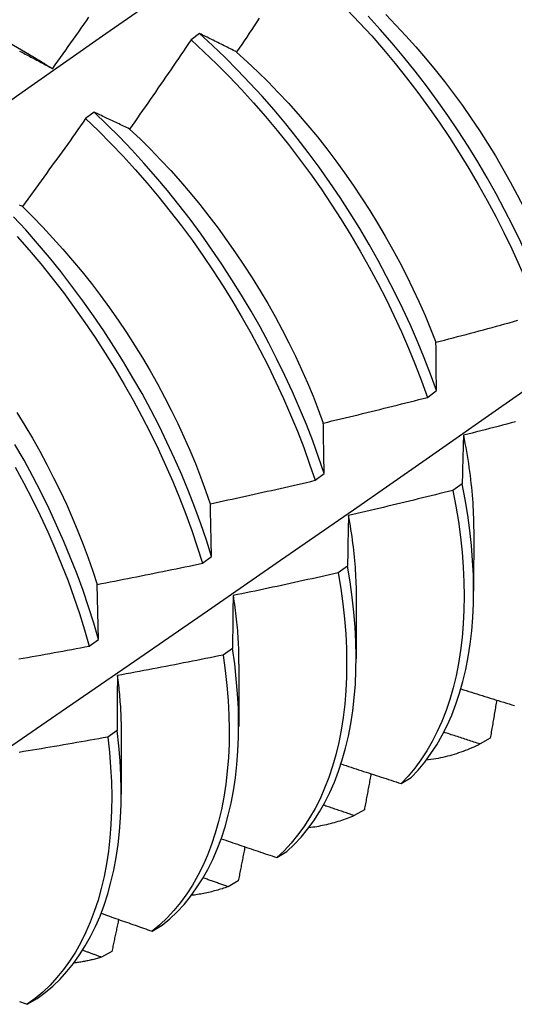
# Model space of a CAD drawing. Header units: inches. Extents: x 25 to 246, y 20 to 159.
# Tile 106 of 112: x 222.123 to 222.269, y 107.452 to 107.743. Entities that reach past the tile are written whole.
import ezdxf

# ---------------------------------------------------------------- set-up
doc = ezdxf.new("R2010")
doc.units = ezdxf.units.IN
doc.header["$MEASUREMENT"] = 0
doc.layers.add('Visible Edges(ANSI)', color=7, linetype='Continuous', lineweight=25)

msp = doc.modelspace()

# ---------------------------------------------------------------- linework, layer by layer
at = {"layer": 'Visible Edges(ANSI)'}
for p, q in [((222.10973, 107.74239), (222.12568, 107.73316)), ((222.17604, 107.73932), (222.17352, 107.73744)), ((222.14483, 107.71599), (222.1423, 107.71411)), ((222.24353, 107.6315), (222.24622, 107.63349)), ((222.21026, 107.60691), (222.21295, 107.60889)), ((222.25385, 107.6059), (222.25111, 107.60392)), ((222.25725, 107.59247), (222.25722, 107.57403)), ((222.17688, 107.58233), (222.17958, 107.58431)), ((222.21989, 107.58147), (222.21714, 107.5795)), ((222.14609, 107.55975), (222.14568, 107.57607)), ((222.22245, 107.57243), (222.22242, 107.55399)), ((222.14338, 107.55777), (222.14609, 107.55975)), ((222.1858, 107.55709), (222.18304, 107.55512)), ((222.18765, 107.55239), (222.18763, 107.53395)), ((222.1516, 107.53276), (222.14884, 107.5308)), ((222.15285, 107.53235), (222.15283, 107.51391)), ((222.26214, 107.53049), (222.25913, 107.52877)), ((222.23576, 107.51706), (222.23873, 107.51884)), ((222.22486, 107.50926), (222.22184, 107.50755)), ((222.19892, 107.49511), (222.2019, 107.49687)), ((222.1875, 107.48818), (222.18447, 107.48648)), ((222.16199, 107.47329), (222.16497, 107.47505)), ((222.15006, 107.46724), (222.14703, 107.46556)), ((222.12496, 107.45161), (222.12796, 107.45336))]:
    msp.add_line(p, q, dxfattribs=at)
at = {"layer": 'Visible Edges(ANSI)', "flags": 128}
for points in [[(222.10212, 107.70695), (222.1252, 107.72318), (222.14827, 107.73935), (222.17134, 107.75547), (222.1944, 107.77152), (222.21746, 107.78752), (222.24051, 107.80345)], [(222.21981, 107.7464), (222.22345, 107.74255), (222.22703, 107.73861), (222.23055, 107.73456), (222.234, 107.73042), (222.23737, 107.7262), (222.24066, 107.72189), (222.24388, 107.7175), (222.247, 107.71305), (222.25004, 107.70852), (222.25299, 107.70394), (222.25584, 107.6993), (222.25859, 107.69462), (222.26124, 107.68989), (222.26379, 107.68513), (222.26622, 107.68033), (222.26855, 107.67551), (222.27076, 107.67067), (222.27286, 107.66582), (222.27484, 107.66096), (222.27669, 107.65611)], [(222.13254, 107.72894), (222.13331, 107.73002), (222.13408, 107.7311), (222.13485, 107.73219), (222.13562, 107.73328), (222.13639, 107.73436), (222.13716, 107.73545), (222.13793, 107.73654), (222.13869, 107.73763), (222.13946, 107.73871), (222.14023, 107.7398), (222.14099, 107.74089), (222.14175, 107.74198), (222.14252, 107.74308), (222.14328, 107.74417)], [(222.19371, 107.74387), (222.19297, 107.74276), (222.19223, 107.74164), (222.19149, 107.74053), (222.19075, 107.73942), (222.19001, 107.7383), (222.18926, 107.73719), (222.18852, 107.73608), (222.18778, 107.73497), (222.18703, 107.73386)], [(222.27937, 107.65809), (222.2775, 107.66295), (222.27551, 107.66781), (222.27341, 107.67266), (222.27119, 107.6775), (222.26885, 107.68232), (222.26641, 107.68711), (222.26386, 107.69187), (222.2612, 107.6966), (222.25844, 107.70128), (222.25558, 107.70591), (222.25263, 107.71049), (222.24958, 107.71501), (222.24645, 107.71946), (222.24323, 107.72384), (222.23993, 107.72814), (222.23655, 107.73236), (222.2331, 107.73649), (222.22958, 107.74053), (222.22599, 107.74447)], [(222.23119, 107.74497), (222.23421, 107.74185), (222.23719, 107.73866), (222.24011, 107.73538), (222.24299, 107.73203), (222.2458, 107.72861), (222.24856, 107.72513), (222.25125, 107.72159), (222.25388, 107.71799), (222.25644, 107.71433), (222.25892, 107.71062), (222.26133, 107.70687), (222.26366, 107.70307), (222.26591, 107.69924), (222.26808, 107.69537), (222.27016, 107.69148), (222.27216, 107.68756), (222.27408, 107.68362), (222.27591, 107.67967), (222.27764, 107.67571), (222.27929, 107.67174)], [(222.17352, 107.73744), (222.17277, 107.73633), (222.17202, 107.73522), (222.17127, 107.73411), (222.17052, 107.73301), (222.16977, 107.7319), (222.16901, 107.7308), (222.16826, 107.7297), (222.16751, 107.72859), (222.16675, 107.72749), (222.16599, 107.72639), (222.16524, 107.72529), (222.16448, 107.72419), (222.16372, 107.72309), (222.16296, 107.72199), (222.1622, 107.72089), (222.16144, 107.71979), (222.16068, 107.71869), (222.15991, 107.7176), (222.15915, 107.7165), (222.15839, 107.7154), (222.15762, 107.71431), (222.15685, 107.71321), (222.15609, 107.71212), (222.15532, 107.71103)], [(222.17352, 107.73744), (222.17733, 107.73393), (222.18109, 107.73032), (222.18479, 107.72658), (222.18844, 107.72275), (222.19202, 107.7188), (222.19554, 107.71476), (222.199, 107.71063), (222.20237, 107.70641), (222.20567, 107.70211), (222.20889, 107.69772), (222.21202, 107.69327), (222.21507, 107.68875), (222.21802, 107.68417), (222.22088, 107.67954), (222.22363, 107.67486), (222.22629, 107.67013), (222.22884, 107.66537), (222.23128, 107.66058), (222.23362, 107.65576), (222.23584, 107.65092), (222.23794, 107.64607), (222.23992, 107.64121), (222.24179, 107.63635), (222.24353, 107.6315)], [(222.18703, 107.73386), (222.18656, 107.7341), (222.1861, 107.73433), (222.18563, 107.73457), (222.18517, 107.7348), (222.1847, 107.73503), (222.18424, 107.73526), (222.18378, 107.7355), (222.18331, 107.73573), (222.18285, 107.73596), (222.18239, 107.73619), (222.18193, 107.73641), (222.18148, 107.73664), (222.18102, 107.73687), (222.18056, 107.73709), (222.18011, 107.73732), (222.17965, 107.73754), (222.1792, 107.73777), (222.17874, 107.73799), (222.17829, 107.73821), (222.17784, 107.73844), (222.17739, 107.73866), (222.17694, 107.73888), (222.17649, 107.7391), (222.17604, 107.73932)], [(222.24622, 107.63349), (222.24446, 107.63834), (222.24259, 107.6432), (222.24059, 107.64806), (222.23848, 107.65291), (222.23625, 107.65774), (222.23391, 107.66256), (222.23146, 107.66735), (222.2289, 107.67211), (222.22624, 107.67684), (222.22347, 107.68151), (222.22061, 107.68614), (222.21765, 107.69072), (222.2146, 107.69523), (222.21146, 107.69968), (222.20824, 107.70405), (222.20493, 107.70835), (222.20155, 107.71257), (222.19809, 107.71669), (222.19457, 107.72073), (222.19097, 107.72466), (222.18732, 107.72849), (222.18361, 107.73221), (222.17985, 107.73582), (222.17604, 107.73932)], [(222.12274, 107.73412), (222.12315, 107.73391), (222.12357, 107.73369), (222.12399, 107.73347), (222.12441, 107.73325), (222.12483, 107.73303), (222.12525, 107.73281), (222.12568, 107.73259), (222.1261, 107.73237), (222.12652, 107.73215), (222.12695, 107.73192), (222.12737, 107.7317), (222.1278, 107.73147), (222.12823, 107.73125), (222.12865, 107.73102), (222.12908, 107.73079), (222.12951, 107.73056), (222.12994, 107.73033), (222.13037, 107.7301), (222.1308, 107.72987), (222.13124, 107.72964), (222.13167, 107.72941), (222.1321, 107.72917), (222.13254, 107.72894)], [(222.18702, 107.73381), (222.19017, 107.73096), (222.19328, 107.72802), (222.19635, 107.725), (222.19937, 107.72189), (222.20235, 107.7187), (222.20528, 107.71543), (222.20815, 107.71209), (222.21096, 107.70867), (222.21371, 107.70519), (222.21639, 107.70164), (222.21901, 107.69803), (222.22157, 107.69437), (222.22405, 107.69065), (222.22645, 107.68689), (222.22879, 107.68309), (222.23104, 107.67926), (222.23322, 107.67539), (222.23532, 107.6715), (222.23733, 107.66758), (222.23925, 107.66364), (222.24109, 107.65969), (222.24284, 107.65573), (222.24449, 107.65177), (222.24605, 107.64781)], [(222.12568, 107.73309), (222.12596, 107.73293), (222.12625, 107.73276), (222.12654, 107.73259), (222.12682, 107.73242), (222.12711, 107.73226), (222.12739, 107.73208), (222.12768, 107.73191), (222.12797, 107.73174), (222.12825, 107.73157), (222.12854, 107.73139), (222.12882, 107.73122), (222.12911, 107.73104), (222.1294, 107.73087), (222.12968, 107.73069), (222.12997, 107.73051), (222.13025, 107.73033), (222.13054, 107.73015), (222.13082, 107.72997), (222.13111, 107.72979), (222.13139, 107.72961), (222.13168, 107.72943), (222.13196, 107.72924), (222.13225, 107.72906), (222.13253, 107.72887)], [(222.1423, 107.71411), (222.14153, 107.71302), (222.14076, 107.71193), (222.13999, 107.71084), (222.13922, 107.70975), (222.13844, 107.70866), (222.13767, 107.70757), (222.13689, 107.70648), (222.13611, 107.7054), (222.13533, 107.70431), (222.13456, 107.70323), (222.13378, 107.70214), (222.133, 107.70106), (222.13222, 107.69998), (222.13143, 107.69889), (222.13065, 107.69781), (222.12987, 107.69673), (222.12908, 107.69565), (222.1283, 107.69457), (222.12751, 107.69349), (222.12673, 107.69241), (222.12594, 107.69133), (222.12515, 107.69026), (222.12436, 107.68918), (222.12357, 107.6881)], [(222.1423, 107.71411), (222.14607, 107.71049), (222.14977, 107.70677), (222.15342, 107.70294), (222.15701, 107.699), (222.16054, 107.69497), (222.16399, 107.69084), (222.16738, 107.68662), (222.17068, 107.68232), (222.1739, 107.67795), (222.17704, 107.6735), (222.18009, 107.66898), (222.18305, 107.66441), (222.18591, 107.65978), (222.18867, 107.6551), (222.19134, 107.65038), (222.19389, 107.64562), (222.19634, 107.64082), (222.19868, 107.63601), (222.20091, 107.63117), (222.20302, 107.62632), (222.20501, 107.62146), (222.20688, 107.6166), (222.20863, 107.61175), (222.21026, 107.60691)], [(222.15532, 107.71103), (222.15487, 107.71124), (222.15443, 107.71146), (222.15398, 107.71167), (222.15354, 107.71189), (222.1531, 107.7121), (222.15265, 107.71231), (222.15221, 107.71252), (222.15177, 107.71273), (222.15133, 107.71294), (222.15089, 107.71315), (222.15045, 107.71336), (222.15001, 107.71357), (222.14958, 107.71377), (222.14914, 107.71398), (222.14871, 107.71418), (222.14827, 107.71439), (222.14784, 107.71459), (222.14741, 107.71479), (222.14697, 107.715), (222.14654, 107.7152), (222.14611, 107.7154), (222.14568, 107.7156), (222.14526, 107.7158), (222.14483, 107.71599)], [(222.21295, 107.60889), (222.21132, 107.61374), (222.20956, 107.61859), (222.20768, 107.62345), (222.20567, 107.62831), (222.20355, 107.63316), (222.20132, 107.63799), (222.19897, 107.64281), (222.19651, 107.6476), (222.19395, 107.65236), (222.19128, 107.65708), (222.18851, 107.66175), (222.18564, 107.66638), (222.18267, 107.67095), (222.17962, 107.67546), (222.17647, 107.6799), (222.17324, 107.68427), (222.16993, 107.68857), (222.16655, 107.69278), (222.16309, 107.6969), (222.15956, 107.70092), (222.15596, 107.70485), (222.15231, 107.70868), (222.14859, 107.71239), (222.14483, 107.71599)], [(222.15532, 107.71101), (222.15843, 107.70808), (222.16149, 107.70505), (222.16451, 107.70194), (222.16748, 107.69874), (222.1704, 107.69546), (222.17327, 107.69211), (222.17608, 107.68868), (222.17883, 107.68519), (222.18152, 107.68164), (222.18415, 107.67804), (222.18671, 107.67437), (222.1892, 107.67066), (222.19162, 107.66691), (222.19396, 107.66311), (222.19622, 107.65928), (222.19841, 107.65542), (222.20051, 107.65153), (222.20252, 107.64762), (222.20445, 107.64369), (222.20628, 107.63974), (222.20802, 107.63579), (222.20967, 107.63182), (222.21122, 107.62786), (222.21267, 107.6239)], [(222.12357, 107.6881), (222.12315, 107.6883), (222.12272, 107.68849)], [(222.12355, 107.68808), (222.12661, 107.68504), (222.12964, 107.68193), (222.13262, 107.67873), (222.13554, 107.67545), (222.13842, 107.67211), (222.14124, 107.66869), (222.144, 107.66521), (222.14669, 107.66166), (222.14933, 107.65806), (222.15189, 107.65441), (222.15438, 107.65071), (222.1568, 107.64696), (222.15914, 107.64317), (222.1614, 107.63934), (222.16358, 107.63548), (222.16567, 107.63159), (222.16767, 107.62767), (222.16959, 107.62374), (222.17142, 107.61979), (222.17316, 107.61583), (222.1748, 107.61186), (222.17636, 107.6079), (222.17782, 107.60393), (222.17918, 107.59998)], [(222.17958, 107.58431), (222.17806, 107.58914), (222.17642, 107.59399), (222.17465, 107.59884), (222.17276, 107.6037), (222.17075, 107.60856), (222.16863, 107.6134), (222.16639, 107.61824), (222.16403, 107.62305), (222.16157, 107.62784), (222.159, 107.6326), (222.15632, 107.63731), (222.15354, 107.64199), (222.15067, 107.64661), (222.1477, 107.65118), (222.14463, 107.65569), (222.14148, 107.66012), (222.13825, 107.66449), (222.13494, 107.66878), (222.13154, 107.67298), (222.12808, 107.6771), (222.12455, 107.68112), (222.12095, 107.68504)], [(222.122, 107.6792), (222.12553, 107.67517), (222.12899, 107.67105), (222.13238, 107.66684), (222.13569, 107.66254), (222.13892, 107.65817), (222.14206, 107.65373), (222.14511, 107.64921), (222.14808, 107.64464), (222.15095, 107.64002), (222.15372, 107.63534), (222.15638, 107.63062), (222.15895, 107.62586), (222.1614, 107.62107), (222.16375, 107.61625), (222.16598, 107.61142), (222.1681, 107.60657), (222.1701, 107.60171), (222.17198, 107.59685), (222.17373, 107.592), (222.17537, 107.58716), (222.17688, 107.58233)], [(222.11332, 107.52346), (222.13506, 107.53837), (222.15675, 107.55329), (222.17841, 107.56824), (222.20003, 107.58321), (222.2216, 107.59819), (222.24314, 107.61318), (222.26464, 107.62819), (222.28609, 107.64322), (222.30751, 107.65825), (222.32889, 107.6733)], [(222.24607, 107.64782), (222.24735, 107.64815), (222.24863, 107.64848), (222.24991, 107.64882), (222.25118, 107.64915), (222.25246, 107.64949), (222.25374, 107.64983), (222.25502, 107.65017), (222.2563, 107.65051), (222.25758, 107.65085), (222.25885, 107.65119), (222.26013, 107.65154), (222.26141, 107.65188), (222.26268, 107.65223), (222.26396, 107.65258), (222.26523, 107.65292), (222.26651, 107.65327), (222.26778, 107.65362), (222.26906, 107.65397), (222.27033, 107.65433)], [(222.24622, 107.63349), (222.24621, 107.6341), (222.2462, 107.63471), (222.24619, 107.63531), (222.24619, 107.63592), (222.24618, 107.63652), (222.24617, 107.63713), (222.24616, 107.63773), (222.24616, 107.63833), (222.24615, 107.63893), (222.24615, 107.63953), (222.24614, 107.64013), (222.24613, 107.64073), (222.24613, 107.64133), (222.24612, 107.64192), (222.24611, 107.64252), (222.24611, 107.64311), (222.2461, 107.6437), (222.2461, 107.64429), (222.24609, 107.64488), (222.24609, 107.64547), (222.24608, 107.64606), (222.24608, 107.64665), (222.24607, 107.64723), (222.24607, 107.64782)], [(222.2127, 107.62389), (222.21399, 107.62419), (222.21527, 107.6245), (222.21656, 107.62481), (222.21785, 107.62512), (222.21914, 107.62542), (222.22042, 107.62573), (222.22171, 107.62605), (222.223, 107.62636), (222.22428, 107.62667), (222.22557, 107.62699), (222.22685, 107.6273), (222.22814, 107.62762), (222.22942, 107.62794), (222.23071, 107.62825), (222.23199, 107.62857), (222.23327, 107.6289), (222.23456, 107.62922), (222.23584, 107.62954), (222.23712, 107.62986), (222.23841, 107.63019), (222.23969, 107.63052), (222.24097, 107.63084), (222.24225, 107.63117), (222.24353, 107.6315)], [(222.12194, 107.627), (222.12427, 107.62321), (222.12653, 107.61937), (222.12871, 107.61551), (222.1308, 107.61161), (222.13281, 107.60769), (222.13474, 107.60376), (222.13658, 107.59981), (222.13833, 107.59585), (222.13998, 107.59188), (222.14155, 107.58792), (222.14302, 107.58395), (222.14439, 107.58), (222.14566, 107.57606)], [(222.21295, 107.60889), (222.21294, 107.60953), (222.21293, 107.61017), (222.21292, 107.6108), (222.21291, 107.61144), (222.21289, 107.61207), (222.21288, 107.6127), (222.21287, 107.61333), (222.21286, 107.61396), (222.21285, 107.61459), (222.21284, 107.61522), (222.21283, 107.61584), (222.21282, 107.61647), (222.21281, 107.61709), (222.2128, 107.61772), (222.21279, 107.61834), (222.21278, 107.61896), (222.21277, 107.61958), (222.21276, 107.6202), (222.21275, 107.62082), (222.21274, 107.62143), (222.21273, 107.62205), (222.21272, 107.62266), (222.21271, 107.62328), (222.2127, 107.62389)], [(222.26961, 107.62425), (222.26833, 107.62391), (222.26705, 107.62357), (222.26577, 107.62324), (222.26448, 107.6229), (222.2632, 107.62257), (222.26192, 107.62224), (222.26063, 107.6219), (222.25935, 107.62158), (222.25807, 107.62125), (222.25678, 107.62092), (222.2555, 107.62059), (222.25421, 107.62027)], [(222.25421, 107.62027), (222.25419, 107.61968), (222.25418, 107.61909), (222.25416, 107.6185), (222.25414, 107.61791), (222.25413, 107.61732), (222.25411, 107.61673), (222.25409, 107.61614), (222.25408, 107.61554), (222.25406, 107.61495), (222.25405, 107.61435), (222.25403, 107.61376), (222.25401, 107.61316), (222.254, 107.61256), (222.25398, 107.61196), (222.25397, 107.61136), (222.25396, 107.61076), (222.25394, 107.61015), (222.25393, 107.60955), (222.25391, 107.60894), (222.2539, 107.60834), (222.25389, 107.60773), (222.25387, 107.60712), (222.25386, 107.60651), (222.25385, 107.6059)], [(222.25418, 107.62029), (222.25442, 107.61908), (222.25466, 107.61787), (222.25488, 107.61667), (222.2551, 107.61546), (222.2553, 107.61427), (222.2555, 107.61308), (222.25568, 107.61189), (222.25585, 107.6107), (222.25602, 107.60953), (222.25617, 107.60835), (222.25631, 107.60718), (222.25644, 107.60602), (222.25656, 107.60486), (222.25667, 107.60371), (222.25677, 107.60256), (222.25686, 107.60142), (222.25694, 107.60028), (222.25701, 107.59915), (222.25706, 107.59802), (222.25711, 107.59691), (222.25715, 107.59579), (222.25717, 107.59469), (222.25719, 107.59359), (222.25719, 107.59249)], [(222.14609, 107.55975), (222.14469, 107.56456), (222.14317, 107.56939), (222.14152, 107.57424), (222.13974, 107.57909), (222.13785, 107.58395), (222.13583, 107.58881), (222.1337, 107.59365), (222.13145, 107.59849), (222.12909, 107.6033), (222.12662, 107.60809), (222.12404, 107.61284), (222.12136, 107.61755)], [(222.12143, 107.61086), (222.124, 107.6061), (222.12646, 107.60132), (222.12881, 107.5965), (222.13105, 107.59167), (222.13318, 107.58682), (222.13518, 107.58196), (222.13707, 107.5771), (222.13883, 107.57225), (222.14048, 107.5674), (222.14199, 107.56258), (222.14338, 107.55777)], [(222.17924, 107.59997), (222.18053, 107.60025), (222.18183, 107.60053), (222.18312, 107.60081), (222.18442, 107.60109), (222.18571, 107.60137), (222.18701, 107.60165), (222.1883, 107.60193), (222.1896, 107.60222), (222.19089, 107.6025), (222.19218, 107.60279), (222.19348, 107.60307), (222.19477, 107.60336), (222.19606, 107.60365), (222.19735, 107.60394), (222.19865, 107.60423), (222.19994, 107.60453), (222.20123, 107.60482), (222.20252, 107.60512), (222.20381, 107.60541), (222.2051, 107.60571), (222.20639, 107.60601), (222.20768, 107.60631), (222.20897, 107.60661), (222.21026, 107.60691)], [(222.23873, 107.51884), (222.24079, 107.52104), (222.24273, 107.5234), (222.24457, 107.5259), (222.24628, 107.52855), (222.24788, 107.53134), (222.24936, 107.53427), (222.25072, 107.53734), (222.25195, 107.54054), (222.25306, 107.54386), (222.25404, 107.54732), (222.25489, 107.55088), (222.25561, 107.55457), (222.2562, 107.55836), (222.25665, 107.56226), (222.25698, 107.56626), (222.25717, 107.57035), (222.25722, 107.57454), (222.25714, 107.57881), (222.25693, 107.58316), (222.25658, 107.58758), (222.2561, 107.59207), (222.25548, 107.59662), (222.25473, 107.60124), (222.25385, 107.6059)], [(222.25111, 107.60392), (222.24982, 107.6036), (222.24854, 107.60328), (222.24725, 107.60296), (222.24596, 107.60264), (222.24467, 107.60232), (222.24339, 107.60201), (222.2421, 107.60169), (222.24081, 107.60138), (222.23952, 107.60106), (222.23823, 107.60075), (222.23694, 107.60044), (222.23565, 107.60013), (222.23436, 107.59982), (222.23307, 107.59951), (222.23178, 107.59921), (222.23049, 107.5989), (222.22919, 107.5986), (222.2279, 107.59829), (222.22661, 107.59799), (222.22532, 107.59769), (222.22403, 107.59739), (222.22273, 107.59709), (222.22144, 107.59679), (222.22015, 107.5965)], [(222.25111, 107.60392), (222.25198, 107.59926), (222.25272, 107.59466), (222.25333, 107.59011), (222.2538, 107.58562), (222.25414, 107.5812), (222.25434, 107.57686), (222.25441, 107.5726), (222.25435, 107.56842), (222.25415, 107.56433), (222.25381, 107.56034), (222.25335, 107.55645), (222.25275, 107.55266), (222.25202, 107.54899), (222.25116, 107.54543), (222.25017, 107.54199), (222.24905, 107.53867), (222.24781, 107.53548), (222.24644, 107.53243), (222.24495, 107.5295), (222.24335, 107.52672), (222.24162, 107.52409), (222.23978, 107.52159), (222.23782, 107.51925), (222.23576, 107.51706)], [(222.17958, 107.58431), (222.17956, 107.58498), (222.17955, 107.58564), (222.17953, 107.5863), (222.17952, 107.58697), (222.1795, 107.58763), (222.17949, 107.58829), (222.17947, 107.58894), (222.17946, 107.5896), (222.17945, 107.59026), (222.17943, 107.59091), (222.17942, 107.59157), (222.1794, 107.59222), (222.17939, 107.59287), (222.17937, 107.59352), (222.17936, 107.59417), (222.17935, 107.59482), (222.17933, 107.59547), (222.17932, 107.59612), (222.1793, 107.59676), (222.17929, 107.59741), (222.17928, 107.59805), (222.17926, 107.59869), (222.17925, 107.59933), (222.17924, 107.59997)], [(222.22015, 107.5965), (222.22013, 107.59588), (222.22012, 107.59527), (222.22011, 107.59465), (222.22009, 107.59403), (222.22008, 107.59342), (222.22007, 107.5928), (222.22006, 107.59218), (222.22005, 107.59156), (222.22004, 107.59093), (222.22002, 107.59031), (222.22001, 107.58968), (222.22, 107.58906), (222.21999, 107.58843), (222.21998, 107.58781), (222.21997, 107.58718), (222.21996, 107.58655), (222.21995, 107.58592), (222.21994, 107.58528), (222.21993, 107.58465), (222.21992, 107.58402), (222.21991, 107.58338), (222.2199, 107.58275), (222.21989, 107.58211), (222.21989, 107.58147)], [(222.22009, 107.59652), (222.22028, 107.59547), (222.22046, 107.59442), (222.22063, 107.59338), (222.2208, 107.59234), (222.22096, 107.59131), (222.22111, 107.59028), (222.22125, 107.58925), (222.22138, 107.58823), (222.22151, 107.58721), (222.22163, 107.58619), (222.22174, 107.58518), (222.22184, 107.58417), (222.22193, 107.58317), (222.22202, 107.58217), (222.2221, 107.58117), (222.22217, 107.58018), (222.22223, 107.5792), (222.22228, 107.57822), (222.22233, 107.57724), (222.22236, 107.57627), (222.22239, 107.5753), (222.22241, 107.57434), (222.22243, 107.57338), (222.22243, 107.57243)], [(222.14568, 107.57607), (222.14698, 107.57632), (222.14829, 107.57657), (222.14959, 107.57682), (222.15089, 107.57707), (222.15219, 107.57732), (222.15349, 107.57758), (222.15479, 107.57783), (222.1561, 107.57809), (222.1574, 107.57834), (222.1587, 107.5786), (222.16, 107.57886), (222.1613, 107.57912), (222.1626, 107.57938), (222.1639, 107.57965), (222.16519, 107.57991), (222.16649, 107.58017), (222.16779, 107.58044), (222.16909, 107.58071), (222.17039, 107.58097), (222.17169, 107.58124), (222.17298, 107.58151), (222.17428, 107.58178), (222.17558, 107.58206), (222.17688, 107.58233)], [(222.21714, 107.5795), (222.21584, 107.57921), (222.21455, 107.57891), (222.21325, 107.57862), (222.21195, 107.57833), (222.21066, 107.57804), (222.20936, 107.57776), (222.20807, 107.57747), (222.20677, 107.57718), (222.20547, 107.5769), (222.20417, 107.57662), (222.20288, 107.57633), (222.20158, 107.57605), (222.20028, 107.57577), (222.19898, 107.57549), (222.19768, 107.57521), (222.19638, 107.57494), (222.19508, 107.57466), (222.19378, 107.57439), (222.19248, 107.57411), (222.19118, 107.57384), (222.18988, 107.57357), (222.18858, 107.5733), (222.18728, 107.57303), (222.18598, 107.57276)], [(222.21714, 107.5795), (222.21788, 107.57489), (222.2185, 107.57034), (222.21898, 107.56585), (222.21932, 107.56143), (222.21954, 107.55708), (222.21961, 107.55281), (222.21956, 107.54863), (222.21936, 107.54453), (222.21904, 107.54054), (222.21858, 107.53664), (222.21799, 107.53285), (222.21727, 107.52917), (222.21641, 107.5256), (222.21543, 107.52215), (222.21432, 107.51883), (222.21309, 107.51563), (222.21173, 107.51256), (222.21025, 107.50963), (222.20865, 107.50685), (222.20693, 107.5042), (222.20509, 107.5017), (222.20314, 107.49935), (222.20108, 107.49715), (222.19892, 107.49511)], [(222.2019, 107.49687), (222.20406, 107.49893), (222.20611, 107.50114), (222.20805, 107.5035), (222.20987, 107.50601), (222.21158, 107.50867), (222.21318, 107.51147), (222.21465, 107.51441), (222.216, 107.51749), (222.21722, 107.52069), (222.21832, 107.52403), (222.21929, 107.52748), (222.22014, 107.53106), (222.22085, 107.53475), (222.22143, 107.53855), (222.22188, 107.54246), (222.22219, 107.54646), (222.22238, 107.55056), (222.22242, 107.55475), (222.22234, 107.55902), (222.22211, 107.56338), (222.22176, 107.5678), (222.22127, 107.5723), (222.22064, 107.57686), (222.21989, 107.58147)], [(222.18598, 107.57276), (222.18597, 107.57212), (222.18596, 107.57148), (222.18595, 107.57084), (222.18594, 107.57019), (222.18594, 107.56955), (222.18593, 107.5689), (222.18592, 107.56825), (222.18591, 107.56761), (222.1859, 107.56696), (222.1859, 107.56631), (222.18589, 107.56565), (222.18588, 107.565), (222.18587, 107.56435), (222.18587, 107.56369), (222.18586, 107.56304), (222.18585, 107.56238), (222.18585, 107.56172), (222.18584, 107.56107), (222.18583, 107.56041), (222.18583, 107.55974), (222.18582, 107.55908), (222.18581, 107.55842), (222.18581, 107.55776), (222.1858, 107.55709)], [(222.18596, 107.57277), (222.1861, 107.57188), (222.18623, 107.571), (222.18636, 107.57013), (222.18648, 107.56925), (222.1866, 107.56838), (222.1867, 107.56751), (222.18681, 107.56664), (222.1869, 107.56578), (222.18699, 107.56492), (222.18708, 107.56406), (222.18715, 107.56321), (222.18723, 107.56236), (222.18729, 107.56151), (222.18735, 107.56067), (222.18741, 107.55983), (222.18745, 107.55899), (222.1875, 107.55816), (222.18753, 107.55732), (222.18756, 107.5565), (222.18759, 107.55567), (222.1876, 107.55485), (222.18762, 107.55404), (222.18762, 107.55323), (222.18762, 107.55242)], [(222.12249, 107.55398), (222.1238, 107.55421), (222.12511, 107.55444), (222.12641, 107.55467), (222.12772, 107.5549), (222.12903, 107.55513), (222.13033, 107.55537), (222.13164, 107.5556), (222.13294, 107.55584), (222.13425, 107.55608), (222.13555, 107.55632), (222.13686, 107.55656), (222.13816, 107.5568), (222.13947, 107.55704), (222.14077, 107.55728), (222.14208, 107.55752), (222.14338, 107.55777)], [(222.16497, 107.47505), (222.16723, 107.47695), (222.16938, 107.47902), (222.17143, 107.48124), (222.17336, 107.48361), (222.17518, 107.48613), (222.17688, 107.48879), (222.17847, 107.4916), (222.17993, 107.49455), (222.18127, 107.49763), (222.18249, 107.50085), (222.18358, 107.50419), (222.18455, 107.50765), (222.18538, 107.51124), (222.18609, 107.51493), (222.18666, 107.51874), (222.1871, 107.52265), (222.18741, 107.52666), (222.18758, 107.53077), (222.18762, 107.53496), (222.18753, 107.53924), (222.1873, 107.5436), (222.18693, 107.54803), (222.18644, 107.55253), (222.1858, 107.55709)], [(222.18304, 107.55512), (222.18174, 107.55486), (222.18044, 107.55459), (222.17914, 107.55433), (222.17783, 107.55407), (222.17653, 107.55381), (222.17523, 107.55355), (222.17392, 107.55329), (222.17262, 107.55304), (222.17131, 107.55278), (222.17001, 107.55252), (222.1687, 107.55227), (222.1674, 107.55202), (222.16609, 107.55177), (222.16479, 107.55152), (222.16348, 107.55127), (222.16217, 107.55102), (222.16087, 107.55077), (222.15956, 107.55053), (222.15825, 107.55028), (222.15695, 107.55004), (222.15564, 107.5498), (222.15433, 107.54955), (222.15302, 107.54931), (222.15171, 107.54908)], [(222.18304, 107.55512), (222.18367, 107.55057), (222.18416, 107.54607), (222.18451, 107.54165), (222.18473, 107.53729), (222.18481, 107.53302), (222.18476, 107.52883), (222.18458, 107.52473), (222.18426, 107.52073), (222.18381, 107.51683), (222.18323, 107.51303), (222.18251, 107.50934), (222.18167, 107.50577), (222.18069, 107.50231), (222.17959, 107.49898), (222.17837, 107.49578), (222.17701, 107.4927), (222.17554, 107.48977), (222.17395, 107.48697), (222.17223, 107.48431), (222.1704, 107.4818), (222.16846, 107.47944), (222.16641, 107.47724), (222.16425, 107.47518), (222.16199, 107.47329)], [(222.15171, 107.54908), (222.15171, 107.54841), (222.1517, 107.54774), (222.1517, 107.54707), (222.15169, 107.5464), (222.15168, 107.54573), (222.15168, 107.54505), (222.15167, 107.54438), (222.15167, 107.5437), (222.15166, 107.54303), (222.15166, 107.54235), (222.15165, 107.54167), (222.15165, 107.54099), (222.15164, 107.54031), (222.15164, 107.53963), (222.15164, 107.53895), (222.15163, 107.53826), (222.15163, 107.53758), (222.15162, 107.53689), (222.15162, 107.53621), (222.15162, 107.53552), (222.15161, 107.53483), (222.15161, 107.53414), (222.15161, 107.53345), (222.1516, 107.53276)], [(222.15168, 107.5491), (222.15177, 107.54838), (222.15186, 107.54766), (222.15194, 107.54695), (222.15202, 107.54623), (222.1521, 107.54552), (222.15217, 107.54481), (222.15224, 107.5441), (222.1523, 107.54339), (222.15236, 107.54269), (222.15242, 107.54199), (222.15247, 107.54129), (222.15252, 107.54059), (222.15257, 107.53989), (222.15261, 107.5392), (222.15264, 107.53851), (222.15268, 107.53782), (222.1527, 107.53713), (222.15273, 107.53645), (222.15275, 107.53576), (222.15277, 107.53508), (222.15278, 107.53441), (222.15279, 107.53373), (222.15279, 107.53306), (222.15279, 107.53239)], [(222.25342, 107.54509), (222.25422, 107.54484), (222.25501, 107.54459), (222.2558, 107.54434), (222.2566, 107.54409), (222.25739, 107.54384), (222.25818, 107.54359), (222.25898, 107.54334), (222.25977, 107.5431), (222.26056, 107.54285), (222.26136, 107.5426), (222.26215, 107.54235), (222.26295, 107.54211), (222.26374, 107.54186), (222.26454, 107.54161), (222.26533, 107.54137), (222.26613, 107.54112), (222.26692, 107.54087), (222.26772, 107.54063), (222.26852, 107.54038), (222.26931, 107.54014)], [(222.26406, 107.54176), (222.26398, 107.54129), (222.26391, 107.54082), (222.26383, 107.54035), (222.26375, 107.53988), (222.26367, 107.53941), (222.26359, 107.53894), (222.26351, 107.53848), (222.26343, 107.53801), (222.26335, 107.53754), (222.26327, 107.53707), (222.26319, 107.5366), (222.26311, 107.53613), (222.26303, 107.53566), (222.26295, 107.53519), (222.26287, 107.53472), (222.26279, 107.53425), (222.26271, 107.53378), (222.26262, 107.53331), (222.26254, 107.53284), (222.26246, 107.53237), (222.26238, 107.5319), (222.2623, 107.53143), (222.26222, 107.53096), (222.26214, 107.53049)], [(222.12796, 107.45336), (222.13031, 107.45512), (222.13256, 107.45703), (222.13471, 107.45911), (222.13675, 107.46133), (222.13867, 107.46371), (222.14048, 107.46624), (222.14218, 107.46892), (222.14376, 107.47174), (222.14522, 107.47469), (222.14655, 107.47778), (222.14776, 107.481), (222.14885, 107.48435), (222.1498, 107.48782), (222.15063, 107.49141), (222.15133, 107.49512), (222.15189, 107.49893), (222.15233, 107.50285), (222.15263, 107.50686), (222.15279, 107.51098), (222.15282, 107.51518), (222.15272, 107.51946), (222.15248, 107.52382), (222.15211, 107.52826), (222.1516, 107.53276)], [(222.14884, 107.5308), (222.14753, 107.53056), (222.14622, 107.53032), (222.14491, 107.53009), (222.1436, 107.52986), (222.14229, 107.52963), (222.14098, 107.5294), (222.13966, 107.52917), (222.13835, 107.52894), (222.13704, 107.52871), (222.13573, 107.52848), (222.13442, 107.52826), (222.13311, 107.52803), (222.13179, 107.52781), (222.13048, 107.52759), (222.12917, 107.52737), (222.12786, 107.52715), (222.12654, 107.52693), (222.12523, 107.52671), (222.12392, 107.5265), (222.1226, 107.52628)], [(222.14884, 107.5308), (222.14933, 107.5263), (222.14969, 107.52187), (222.14992, 107.51751), (222.15001, 107.51323), (222.14997, 107.50904), (222.1498, 107.50494), (222.14949, 107.50093), (222.14904, 107.49702), (222.14847, 107.49321), (222.14776, 107.48952), (222.14692, 107.48594), (222.14596, 107.48247), (222.14486, 107.47914), (222.14364, 107.47592), (222.1423, 107.47284), (222.14083, 107.4699), (222.13924, 107.46709), (222.13754, 107.46443), (222.13572, 107.46191), (222.13378, 107.45954), (222.13174, 107.45732), (222.12958, 107.45526), (222.12732, 107.45336), (222.12496, 107.45161)], [(222.25913, 107.52877), (222.25868, 107.52891), (222.25823, 107.52906), (222.25778, 107.5292), (222.25733, 107.52935), (222.25688, 107.52949), (222.25644, 107.52964), (222.25599, 107.52978), (222.25554, 107.52993), (222.25509, 107.53007), (222.25464, 107.53022), (222.25419, 107.53037), (222.25375, 107.53051), (222.2533, 107.53066), (222.25285, 107.5308), (222.2524, 107.53095), (222.25195, 107.5311), (222.2515, 107.53124), (222.25106, 107.53139), (222.25061, 107.53153), (222.25016, 107.53168), (222.24971, 107.53183), (222.24927, 107.53197), (222.24882, 107.53212), (222.24837, 107.53227)], [(222.25913, 107.52877), (222.25852, 107.52846), (222.2579, 107.52816), (222.25728, 107.52787), (222.25665, 107.52759), (222.25602, 107.52732), (222.25538, 107.52706), (222.25474, 107.52681), (222.2541, 107.52657), (222.25345, 107.52633), (222.25279, 107.52611), (222.25213, 107.52589), (222.25147, 107.52569), (222.2508, 107.52549), (222.25013, 107.5253), (222.24945, 107.52513), (222.24877, 107.52496), (222.24808, 107.5248), (222.24739, 107.52465), (222.24669, 107.52451), (222.246, 107.52438), (222.24529, 107.52426), (222.24458, 107.52415), (222.24387, 107.52404), (222.24316, 107.52395)], [(222.21795, 107.52284), (222.21869, 107.5226), (222.21943, 107.52236), (222.22017, 107.52212), (222.22091, 107.52187), (222.22165, 107.52163), (222.22239, 107.52139), (222.22313, 107.52115), (222.22387, 107.52091), (222.22462, 107.52066), (222.22536, 107.52042), (222.2261, 107.52018), (222.22684, 107.51994), (222.22758, 107.5197), (222.22832, 107.51946), (222.22907, 107.51922), (222.22981, 107.51898), (222.23055, 107.51874), (222.23129, 107.5185), (222.23204, 107.51826), (222.23278, 107.51802), (222.23353, 107.51778), (222.23427, 107.51754), (222.23501, 107.5173), (222.23576, 107.51706)], [(222.22681, 107.51995), (222.22673, 107.5195), (222.22665, 107.51906), (222.22657, 107.51861), (222.22649, 107.51817), (222.22641, 107.51772), (222.22633, 107.51728), (222.22625, 107.51683), (222.22617, 107.51639), (222.22609, 107.51594), (222.226, 107.5155), (222.22592, 107.51505), (222.22584, 107.51461), (222.22576, 107.51416), (222.22568, 107.51372), (222.2256, 107.51327), (222.22551, 107.51282), (222.22543, 107.51238), (222.22535, 107.51193), (222.22527, 107.51149), (222.22519, 107.51104), (222.2251, 107.5106), (222.22502, 107.51015), (222.22494, 107.5097), (222.22486, 107.50926)], [(222.22184, 107.50755), (222.22146, 107.50768), (222.22108, 107.50781), (222.2207, 107.50793), (222.22032, 107.50806), (222.21994, 107.50819), (222.21956, 107.50832), (222.21918, 107.50845), (222.2188, 107.50858), (222.21842, 107.50871), (222.21804, 107.50883), (222.21766, 107.50896), (222.21728, 107.50909), (222.2169, 107.50922), (222.21652, 107.50935), (222.21614, 107.50948), (222.21576, 107.50961), (222.21538, 107.50974), (222.215, 107.50987), (222.21462, 107.51), (222.21424, 107.51013), (222.21386, 107.51025), (222.21348, 107.51038), (222.2131, 107.51051), (222.21273, 107.51064)], [(222.22184, 107.50755), (222.22132, 107.50732), (222.22079, 107.5071), (222.22025, 107.50689), (222.21972, 107.50668), (222.21918, 107.50648), (222.21864, 107.50629), (222.21809, 107.5061), (222.21755, 107.50592), (222.21699, 107.50575), (222.21644, 107.50558), (222.21588, 107.50542), (222.21532, 107.50526), (222.21476, 107.50511), (222.21419, 107.50497), (222.21362, 107.50484), (222.21305, 107.50471), (222.21247, 107.50459), (222.21189, 107.50447), (222.21131, 107.50436), (222.21073, 107.50426), (222.21014, 107.50416), (222.20955, 107.50407), (222.20896, 107.50399), (222.20836, 107.50391)], [(222.18243, 107.50068), (222.18312, 107.50045), (222.1838, 107.50022), (222.18449, 107.49998), (222.18517, 107.49975), (222.18586, 107.49952), (222.18655, 107.49928), (222.18723, 107.49905), (222.18792, 107.49882), (222.1886, 107.49858), (222.18929, 107.49835), (222.18998, 107.49812), (222.19066, 107.49788), (222.19135, 107.49765), (222.19204, 107.49742), (222.19272, 107.49719), (222.19341, 107.49696), (222.1941, 107.49672), (222.19479, 107.49649), (222.19548, 107.49626), (222.19616, 107.49603), (222.19685, 107.4958), (222.19754, 107.49557), (222.19823, 107.49534), (222.19892, 107.49511)], [(222.18948, 107.49829), (222.18939, 107.49787), (222.18931, 107.49745), (222.18923, 107.49702), (222.18915, 107.4966), (222.18907, 107.49618), (222.18898, 107.49576), (222.1889, 107.49534), (222.18882, 107.49492), (222.18874, 107.4945), (222.18866, 107.49408), (222.18857, 107.49365), (222.18849, 107.49323), (222.18841, 107.49281), (222.18833, 107.49239), (222.18824, 107.49197), (222.18816, 107.49155), (222.18808, 107.49113), (222.18799, 107.49071), (222.18791, 107.49028), (222.18783, 107.48986), (222.18775, 107.48944), (222.18766, 107.48902), (222.18758, 107.4886), (222.1875, 107.48818)], [(222.18447, 107.48648), (222.18416, 107.48659), (222.18386, 107.4867), (222.18355, 107.4868), (222.18324, 107.48691), (222.18293, 107.48702), (222.18262, 107.48713), (222.18231, 107.48724), (222.182, 107.48735), (222.18169, 107.48746), (222.18138, 107.48757), (222.18107, 107.48768), (222.18077, 107.48779), (222.18046, 107.48789), (222.18015, 107.488), (222.17984, 107.48811), (222.17953, 107.48822), (222.17922, 107.48833), (222.17891, 107.48844), (222.17861, 107.48855), (222.1783, 107.48866), (222.17799, 107.48877), (222.17768, 107.48888), (222.17737, 107.48899), (222.17706, 107.4891)], [(222.18447, 107.48648), (222.18404, 107.48632), (222.18361, 107.48617), (222.18317, 107.48602), (222.18273, 107.48588), (222.18229, 107.48574), (222.18185, 107.4856), (222.18141, 107.48547), (222.18096, 107.48534), (222.18051, 107.48522), (222.18006, 107.4851), (222.17961, 107.48499), (222.17916, 107.48488), (222.1787, 107.48477), (222.17824, 107.48467), (222.17778, 107.48457), (222.17732, 107.48448), (222.17686, 107.48439), (222.17639, 107.4843), (222.17592, 107.48422), (222.17545, 107.48414), (222.17498, 107.48407), (222.17451, 107.484), (222.17404, 107.48393), (222.17356, 107.48387)], [(222.14688, 107.47861), (222.14751, 107.47838), (222.14813, 107.47816), (222.14876, 107.47794), (222.14939, 107.47771), (222.15002, 107.47749), (222.15065, 107.47727), (222.15127, 107.47705), (222.1519, 107.47683), (222.15253, 107.4766), (222.15316, 107.47638), (222.15379, 107.47616), (222.15442, 107.47594), (222.15505, 107.47572), (222.15568, 107.4755), (222.15631, 107.47528), (222.15694, 107.47505), (222.15757, 107.47483), (222.1582, 107.47461), (222.15883, 107.47439), (222.15946, 107.47417), (222.16009, 107.47395), (222.16072, 107.47373), (222.16135, 107.47351), (222.16199, 107.47329)], [(222.15205, 107.47677), (222.15197, 107.47638), (222.15189, 107.47598), (222.1518, 107.47558), (222.15172, 107.47519), (222.15164, 107.47479), (222.15156, 107.47439), (222.15147, 107.474), (222.15139, 107.4736), (222.15131, 107.4732), (222.15122, 107.4728), (222.15114, 107.47241), (222.15106, 107.47201), (222.15098, 107.47161), (222.15089, 107.47122), (222.15081, 107.47082), (222.15073, 107.47042), (222.15064, 107.47002), (222.15056, 107.46963), (222.15048, 107.46923), (222.15039, 107.46883), (222.15031, 107.46843), (222.15023, 107.46804), (222.15014, 107.46764), (222.15006, 107.46724)], [(222.14703, 107.46556), (222.1467, 107.46546), (222.14637, 107.46536), (222.14603, 107.46527), (222.1457, 107.46518), (222.14536, 107.46509), (222.14502, 107.465), (222.14468, 107.46492), (222.14434, 107.46483), (222.144, 107.46475), (222.14366, 107.46468), (222.14332, 107.4646), (222.14297, 107.46453), (222.14263, 107.46446), (222.14228, 107.46439), (222.14193, 107.46432), (222.14159, 107.46426), (222.14124, 107.4642), (222.14089, 107.46414), (222.14053, 107.46408), (222.14018, 107.46403), (222.13983, 107.46398), (222.13947, 107.46393), (222.13912, 107.46388), (222.13876, 107.46383)], [(222.14703, 107.46556), (222.1468, 107.46564), (222.14656, 107.46573), (222.14633, 107.46582), (222.14609, 107.4659), (222.14585, 107.46599), (222.14562, 107.46607), (222.14538, 107.46616), (222.14515, 107.46625), (222.14491, 107.46633), (222.14468, 107.46642), (222.14444, 107.46651), (222.14421, 107.46659), (222.14397, 107.46668), (222.14374, 107.46676), (222.1435, 107.46685), (222.14327, 107.46694), (222.14303, 107.46702), (222.1428, 107.46711), (222.14256, 107.4672), (222.14233, 107.46728), (222.14209, 107.46737), (222.14186, 107.46746), (222.14162, 107.46754), (222.14139, 107.46763)], [(222.12268, 107.45244), (222.12325, 107.45224), (222.12382, 107.45203), (222.12439, 107.45182), (222.12496, 107.45161)]]:
    msp.add_lwpolyline(points, dxfattribs=at)
at = {"layer": 'Visible Edges(ANSI)'}
for centre, major_axis, start_param, end_param in [((222.2748, 107.71719), (0.08271, -0.14363), 5.847071, 9.934273), ((222.2748, 107.71719), (0.07761, -0.13476), 0, 3.141593), ((222.27433, 107.71691), (-0.07761, 0.13476), 2.782688, 6.718054)]:
    msp.add_ellipse(centre, major_axis=major_axis, ratio=0.578093, start_param=start_param, end_param=end_param, dxfattribs=at)

doc.saveas('drawing.dxf')
